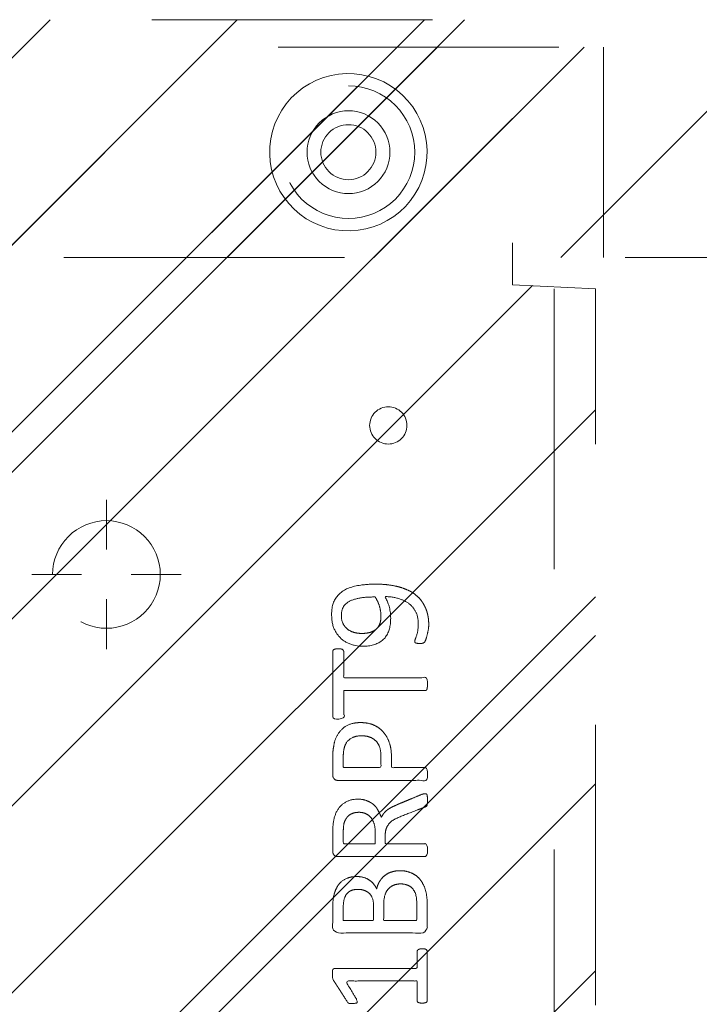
# Model space of a CAD drawing. Header units: inches. Extents: x -420 to -276, y -52 to 18.
# Tile 122 of 187: x -339.05 to -335.82, y -0.93 to 3.75. Entities that reach past the tile are written whole.
import ezdxf

# ---------------------------------------------------------------- set-up
doc = ezdxf.new("R2010")
doc.units = ezdxf.units.IN
doc.header["$LTSCALE"] = 32
doc.header["$MEASUREMENT"] = 0
doc.header["$PDMODE"] = 1
doc.header["$PDSIZE"] = -2
doc.linetypes.add('Dash Style-1', pattern=[0.083328, 0.041656, -0.041672])
for name, color, linetype, lineweight in [('DashLine', 7, 'Dash Style-1', 13), ('DashLineFill', 7, 'Dash Style-1', 13), ('Drawing', 7, 'Continuous', 18), ('Metal-DeskStructure', 7, 'Continuous', 13), ('None', 7, 'Continuous', 18), ('SolidLine', 7, 'Continuous', 15)]:
    doc.layers.add(name, color=color, linetype=linetype, lineweight=lineweight)
pattern_1 = [(45, (0, 0), (-1.61302, 1.93572), []), (45, (-1.0608, 1.0608), (-0.472346, 0.416761), [])]

# ---------------------------------------------------------------- blocks, each defined once
blk = doc.blocks.new('Group-29')
at = {"layer": 'DashLine'}
for p, q in [((0.0002, 6.2205), (0.0002, 6.4567)), ((-0.1179, 6.1024), (-0.3541, 6.1024)), ((0.1183, 6.1024), (0.3545, 6.1024)), ((0.0002, 5.9843), (0.0002, 5.748))]:
    blk.add_line(p, q, dxfattribs=at)
at = {"layer": 'DashLine', "flags": 128}
blk.add_lwpolyline([(-0.2557, 6.1024), (-0.2545, 6.1274), (-0.2508, 6.1523), (-0.2447, 6.1766), (-0.2362, 6.2003), (-0.2255, 6.223), (-0.2126, 6.2445), (-0.1976, 6.2647), (-0.1808, 6.2833), (-0.1621, 6.3002), (-0.142, 6.3151), (-0.1204, 6.3281), (-0.0977, 6.3388), (-0.0741, 6.3472), (-0.0497, 6.3534), (-0.0249, 6.357), (0.0002, 6.3583), (0.0253, 6.357), (0.0501, 6.3534), (0.0745, 6.3472), (0.0981, 6.3388), (0.1208, 6.3281), (0.1424, 6.3151), (0.1625, 6.3002), (0.1812, 6.2833), (0.198, 6.2647), (0.213, 6.2445), (0.2259, 6.223), (0.2366, 6.2003), (0.2451, 6.1766), (0.2512, 6.1523), (0.2549, 6.1274), (0.2561, 6.1024), (0.2549, 6.0773), (0.2512, 6.0524), (0.2451, 6.0281), (0.2366, 6.0044), (0.2259, 5.9817), (0.213, 5.9602), (0.198, 5.94), (0.1812, 5.9214), (0.1625, 5.9045), (0.1424, 5.8896), (0.1208, 5.8767), (0.0981, 5.8659), (0.0745, 5.8575), (0.0501, 5.8514), (0.0253, 5.8477), (0.0002, 5.8465), (-0.0249, 5.8477), (-0.0497, 5.8514), (-0.0741, 5.8575), (-0.0977, 5.8659), (-0.1204, 5.8767), (-0.142, 5.8896), (-0.1621, 5.9045), (-0.1808, 5.9214), (-0.1976, 5.94), (-0.2126, 5.9602), (-0.2255, 5.9817), (-0.2362, 6.0044), (-0.2447, 6.0281), (-0.2508, 6.0524), (-0.2545, 6.0773)], close=True, dxfattribs=at)
blk = doc.blocks.new('Group-31')
at = {"layer": 'SolidLine', "color": 7}
for points, knots in [([(1.2823, 6.0565), (1.3118, 6.0565), (1.3709, 6.0491), (1.4262, 6.0325), (1.4742, 6.0048), (1.5093, 5.9623), (1.5314, 5.9033), (1.5314, 5.8498), (1.5259, 5.8221), (1.5176, 5.7889), (1.5093, 5.7778), (1.4982, 5.7741), (1.4816, 5.7741), (1.4724, 5.776), (1.4668, 5.7778), (1.465, 5.7815), (1.465, 5.7889), (1.4705, 5.8018), (1.4779, 5.8239), (1.4816, 5.8516), (1.4816, 5.9033), (1.4558, 5.9513), (1.4133, 5.9808), (1.3561, 5.9974), (1.3229, 5.9974), (1.334, 5.979), (1.3506, 5.9273), (1.3506, 5.8572), (1.3303, 5.8055), (1.2952, 5.776), (1.2472, 5.7612), (1.1882, 5.7612), (1.1347, 5.7796), (1.0941, 5.8166), (1.0701, 5.8719), (1.0701, 5.9402), (1.083, 5.9826), (1.1107, 6.0159), (1.1476, 6.038), (1.1956, 6.0509), (1.2509, 6.0565), (1.2823, 6.0565)], [0, 0, 0, 0.054342, 0.108683, 0.163025, 0.217366, 0.271708, 0.32605, 0.346749, 0.367448, 0.408846, 0.429545, 0.450244, 0.466803, 0.483362, 0.499922, 0.516481, 0.53304, 0.549599, 0.566158, 0.582718, 0.612524, 0.642331, 0.672137, 0.701944, 0.701944, 0.721255, 0.740567, 0.762023, 0.78348, 0.804937, 0.826394, 0.847851, 0.869308, 0.890765, 0.912222, 0.926851, 0.941481, 0.956111, 0.970741, 0.98537, 1, 1, 1]), ([(1.2768, 5.9956), (1.2325, 5.9956), (1.1411, 5.979), (1.1162, 5.9291), (1.1162, 5.8848), (1.1328, 5.8516), (1.1605, 5.8313), (1.1956, 5.8221), (1.2343, 5.8221), (1.2675, 5.8313), (1.2915, 5.8498), (1.3044, 5.8811), (1.3044, 5.931), (1.2878, 5.979), (1.2768, 5.9956)], [0, 0, 0, 0.066007, 0.19802, 0.264026, 0.330033, 0.39604, 0.462046, 0.528053, 0.60066, 0.673267, 0.745875, 0.818482, 0.909241, 1, 1, 1]), ([(1.1014, 5.7482), (1.1074, 5.7482), (1.118, 5.7482), (1.1236, 5.7445), (1.1273, 5.739), (1.1273, 5.6744), (1.1273, 5.6116), (1.3211, 5.6116), (1.5185, 5.6116), (1.5222, 5.608), (1.5241, 5.6006), (1.5259, 5.5895), (1.5259, 5.5729), (1.5241, 5.5618), (1.5222, 5.5544), (1.5185, 5.5507), (1.3211, 5.5507), (1.1273, 5.5507), (1.1273, 5.488), (1.1273, 5.4234), (1.1236, 5.4179), (1.118, 5.416), (1.1088, 5.4142), (1.0959, 5.4142), (1.0848, 5.416), (1.0793, 5.4179), (1.0756, 5.4234), (1.0756, 5.5812), (1.0756, 5.739), (1.0793, 5.7445), (1.0848, 5.7482), (1.0959, 5.7482), (1.1014, 5.7482)], [0, 0, 0, 0.003046, 0.005389, 0.007733, 0.010076, 0.089744, 0.089744, 0.335779, 0.340465, 0.345152, 0.349838, 0.354524, 0.360382, 0.36624, 0.372099, 0.377957, 0.6855, 0.6855, 0.785085, 0.788014, 0.790943, 0.793872, 0.796801, 0.798998, 0.801195, 0.803391, 0.805588, 0.991213, 0.99341, 0.995606, 0.997803, 1, 1, 1]), ([(1.2066, 5.3983), (1.2417, 5.3983), (1.2952, 5.3761), (1.3321, 5.3355), (1.3543, 5.2765), (1.3543, 5.2091), (1.3543, 5.1842), (1.4345, 5.1842), (1.5185, 5.1842), (1.5222, 5.1805), (1.5241, 5.1731), (1.5259, 5.162), (1.5259, 5.1454), (1.5241, 5.1344), (1.5222, 5.127), (1.5185, 5.1233), (1.3081, 5.1233), (1.0885, 5.1233), (1.0756, 5.1381), (1.0756, 5.1953), (1.0756, 5.258), (1.0793, 5.2839), (1.0867, 5.3208), (1.1088, 5.3577), (1.1402, 5.3854), (1.1826, 5.3983), (1.2066, 5.3983)], [0, 0, 0, 0.066268, 0.132535, 0.198803, 0.26507, 0.303966, 0.303966, 0.429297, 0.43506, 0.440822, 0.446584, 0.452347, 0.456957, 0.461567, 0.466177, 0.470786, 0.728938, 0.745073, 0.761208, 0.845107, 0.870922, 0.896738, 0.922553, 0.948369, 0.974184, 1, 1, 1]), ([(1.2122, 5.3355), (1.1845, 5.3355), (1.1476, 5.3152), (1.131, 5.2857), (1.1254, 5.2543), (1.1254, 5.211), (1.1254, 5.1842), (1.2149, 5.1842), (1.3044, 5.1842), (1.3044, 5.211), (1.3044, 5.2635), (1.2915, 5.3005), (1.2657, 5.3244), (1.2325, 5.3355), (1.2122, 5.3355)], [0, 0, 0, 0.053098, 0.106195, 0.159293, 0.212391, 0.297937, 0.297937, 0.584068, 0.584068, 0.669615, 0.752211, 0.834807, 0.917404, 1, 1, 1]), ([(1.5148, 5.0603), (1.5185, 5.0603), (1.5222, 5.0584), (1.5241, 5.0511), (1.5259, 5.0381), (1.5259, 5.0197), (1.5241, 5.0086), (1.5222, 5.0012), (1.5167, 4.9975), (1.5111, 4.9957), (1.4585, 4.9754), (1.4059, 4.9551), (1.3875, 4.9477), (1.358, 4.9329), (1.3358, 4.9108), (1.3247, 4.8813), (1.3247, 4.8416), (1.3247, 4.8222), (1.4198, 4.8222), (1.5185, 4.8222), (1.5222, 4.8185), (1.5241, 4.8111), (1.5259, 4.8001), (1.5259, 4.7835), (1.5241, 4.7724), (1.5222, 4.765), (1.5185, 4.7613), (1.3072, 4.7613), (1.0867, 4.7613), (1.0756, 4.7761), (1.0756, 4.8314), (1.0756, 4.896), (1.0774, 4.9182), (1.0793, 4.9274), (1.083, 4.9532), (1.1033, 4.9938), (1.1328, 5.0197), (1.1716, 5.0344), (1.2159, 5.0344), (1.2528, 5.0215), (1.2805, 4.9994), (1.2989, 4.9662), (1.3063, 4.9477), (1.3118, 4.9588), (1.3266, 4.9772), (1.3469, 4.992), (1.3746, 5.0049), (1.3912, 5.0123), (1.4401, 5.0326), (1.489, 5.0529), (1.5019, 5.0584), (1.513, 5.0603), (1.5148, 5.0603)], [0, 0, 0, 0.004018, 0.008035, 0.012053, 0.01607, 0.020088, 0.024105, 0.028123, 0.03214, 0.03214, 0.070951, 0.070951, 0.084634, 0.098317, 0.112001, 0.125684, 0.138745, 0.138745, 0.202807, 0.205295, 0.207782, 0.21027, 0.212758, 0.214748, 0.216739, 0.218729, 0.220719, 0.332671, 0.339637, 0.346603, 0.391882, 0.407555, 0.423229, 0.423229, 0.466696, 0.510164, 0.553631, 0.597099, 0.640566, 0.684033, 0.727501, 0.770968, 0.770968, 0.798042, 0.825115, 0.852188, 0.879262, 0.879262, 0.958132, 0.958132, 0.979066, 1, 1, 1]), ([(1.2011, 4.9717), (1.1734, 4.9717), (1.1383, 4.9477), (1.1291, 4.92), (1.1273, 4.9108), (1.1254, 4.8887), (1.1254, 4.8471), (1.1254, 4.8222), (1.2011, 4.8222), (1.2768, 4.8222), (1.2768, 4.8508), (1.2768, 4.9034), (1.2657, 4.9366), (1.2435, 4.9606), (1.2159, 4.9717), (1.2011, 4.9717)], [0, 0, 0, 0.142515, 0.285031, 0.285031, 0.330993, 0.376955, 0.445899, 0.445899, 0.655281, 0.655281, 0.734439, 0.800829, 0.867219, 0.93361, 1, 1, 1]), ([(1.3949, 4.694), (1.417, 4.694), (1.4521, 4.6829), (1.4816, 4.6644), (1.5019, 4.6367), (1.5241, 4.5869), (1.5241, 4.4799), (1.5241, 4.4134), (1.513, 4.3987), (1.2998, 4.3987), (1.0867, 4.3987), (1.0756, 4.4134), (1.0756, 4.4716), (1.0756, 4.5629), (1.0922, 4.6146), (1.1199, 4.6478), (1.1623, 4.6663), (1.2048, 4.6663), (1.2343, 4.6589), (1.2583, 4.6441), (1.2786, 4.6201), (1.2841, 4.6072), (1.2878, 4.6257), (1.3063, 4.6571), (1.334, 4.681), (1.3727, 4.694), (1.3949, 4.694)], [0, 0, 0, 0.031455, 0.06291, 0.094366, 0.125821, 0.188731, 0.266159, 0.275837, 0.285516, 0.435531, 0.44521, 0.454888, 0.521427, 0.574659, 0.627891, 0.681123, 0.734355, 0.762747, 0.791139, 0.819531, 0.847924, 0.847924, 0.885943, 0.923962, 0.961981, 1, 1, 1]), ([(1.1956, 4.6054), (1.1789, 4.6054), (1.1531, 4.5961), (1.1347, 4.5758), (1.1254, 4.5445), (1.1254, 4.4891), (1.1254, 4.4577), (1.1974, 4.4577), (1.2694, 4.4577), (1.2694, 4.4919), (1.2694, 4.5482), (1.2583, 4.5777), (1.238, 4.5961), (1.2103, 4.6054), (1.1956, 4.6054)], [0, 0, 0, 0.074499, 0.148998, 0.223496, 0.297995, 0.395417, 0.395417, 0.61891, 0.61891, 0.724928, 0.793696, 0.862464, 0.931232, 1, 1, 1]), ([(1.3986, 4.6312), (1.3783, 4.6312), (1.3487, 4.6183), (1.3284, 4.5943), (1.3174, 4.5574), (1.3174, 4.4937), (1.3174, 4.4577), (1.3958, 4.4577), (1.4742, 4.4577), (1.4742, 4.5011), (1.4742, 4.5851), (1.4465, 4.6183), (1.417, 4.6312), (1.3986, 4.6312)], [0, 0, 0, 0.079156, 0.158312, 0.237468, 0.316624, 0.419526, 0.419526, 0.643799, 0.643799, 0.767809, 0.883905, 0.941952, 1, 1, 1]), ([(1.5001, 4.3229), (1.5074, 4.3229), (1.5213, 4.3201), (1.5241, 4.3118), (1.5241, 4.1927), (1.5241, 4.0737), (1.5222, 4.07), (1.5167, 4.0663), (1.5074, 4.0645), (1.4945, 4.0645), (1.4853, 4.0663), (1.4798, 4.0682), (1.4761, 4.0737), (1.4761, 4.1226), (1.4761, 4.1697), (1.3063, 4.1697), (1.1365, 4.1697), (1.1623, 4.1263), (1.1882, 4.0829), (1.19, 4.0774), (1.1919, 4.0682), (1.1882, 4.0645), (1.1771, 4.0626), (1.1646, 4.0626), (1.155, 4.0626), (1.1494, 4.0645), (1.1457, 4.0682), (1.1439, 4.0719), (1.1107, 4.1235), (1.0774, 4.1752), (1.0756, 4.1771), (1.0756, 4.1807), (1.0738, 4.1863), (1.0738, 4.2034), (1.0738, 4.2214), (1.0774, 4.2269), (1.0811, 4.2287), (1.2795, 4.2287), (1.4761, 4.2287), (1.4761, 4.2693), (1.4761, 4.3136), (1.4798, 4.3173), (1.4853, 4.321), (1.4945, 4.3229), (1.5001, 4.3229)], [0, 0, 0, 0.00261, 0.007831, 0.010441, 0.176195, 0.178805, 0.181415, 0.184026, 0.186636, 0.188594, 0.190551, 0.192509, 0.194467, 0.244389, 0.244389, 0.424498, 0.424498, 0.47805, 0.47805, 0.484241, 0.490432, 0.496622, 0.502813, 0.507071, 0.510941, 0.514811, 0.518682, 0.518682, 0.576295, 0.576295, 0.578743, 0.58119, 0.583638, 0.590247, 0.593184, 0.596122, 0.599059, 0.911881, 0.911881, 0.976501, 0.982376, 0.988251, 0.994125, 1, 1, 1])]:
    blk.add_open_spline(points, degree=2, knots=knots, dxfattribs=at)
blk = doc.blocks.new('1BRPT9-Bracket (2D)')
at = {"layer": 'DashLineFill', "linetype": 'Continuous', "lineweight": 13}
h = blk.add_hatch(dxfattribs=at)
h.set_pattern_fill('Steel', color=253, style=0, pattern_type=2)
h.set_pattern_definition(pattern_1)
edge = h.paths.add_edge_path()
edge.add_arc((1.6779, -8.4882), 0.252, 270, 360)
edge.add_line((1.9299, -8.4882), (1.9299, -7.4803))
edge.add_line((1.9299, -7.4803), (2.3236, -7.4803))
edge.add_line((2.3236, -7.4803), (2.3236, 7.4611))
edge.add_line((2.3236, 7.4611), (1.9299, 7.4803))
edge.add_line((1.9299, 7.4803), (1.9299, 8.4882))
edge.add_arc((1.6779, 8.4882), 0.252, 360, 450)
edge.add_line((1.6779, 8.7402), (-2.3221, 8.7402))
edge.add_line((-2.3221, 8.7402), (-2.3221, -8.7402))
edge.add_line((-2.3221, -8.7402), (1.6779, -8.7402))
h = blk.add_hatch(dxfattribs=at)
h.set_pattern_fill('Steel', color=253, style=0, pattern_type=2)
h.set_pattern_definition(pattern_1)
h.paths.add_polyline_path([(1.1504, 8.4252), (1.1812, 8.4237), (1.2118, 8.4191), (1.2418, 8.4116), (1.2709, 8.4012), (1.2988, 8.388), (1.3254, 8.3721), (1.3502, 8.3537), (1.3731, 8.3329), (1.3938, 8.31), (1.4123, 8.2852), (1.4281, 8.2587), (1.4414, 8.2308), (1.4518, 8.2017), (1.4593, 8.1717), (1.4638, 8.1411), (1.4653, 8.1102), (1.4638, 8.0794), (1.4593, 8.0488), (1.4518, 8.0188), (1.4414, 7.9897), (1.4281, 7.9618), (1.4123, 7.9353), (1.3938, 7.9104), (1.3731, 7.8875), (1.3502, 7.8668), (1.3254, 7.8484), (1.2988, 7.8325), (1.2709, 7.8193), (1.2418, 7.8088), (1.2118, 7.8013), (1.1812, 7.7968), (1.1504, 7.7953), (1.1195, 7.7968), (1.0889, 7.8013), (1.0589, 7.8088), (1.0298, 7.8193), (1.0019, 7.8325), (0.9754, 7.8484), (0.9506, 7.8668), (0.9277, 7.8875), (0.9069, 7.9104), (0.8885, 7.9353), (0.8726, 7.9618), (0.8594, 7.9897), (0.849, 8.0188), (0.8415, 8.0488), (0.8369, 8.0794), (0.8354, 8.1102), (0.8369, 8.1411), (0.8415, 8.1717), (0.849, 8.2017), (0.8594, 8.2308), (0.8726, 8.2587), (0.8885, 8.2852), (0.9069, 8.31), (0.9277, 8.3329), (0.9506, 8.3537), (0.9754, 8.3721), (1.0019, 8.388), (1.0298, 8.4012), (1.0589, 8.4116), (1.0889, 8.4191), (1.1195, 8.4237)])
h = blk.add_hatch(dxfattribs=at)
h.set_pattern_fill('Steel', color=253, style=0, pattern_type=2)
h.set_pattern_definition(pattern_1)
h.paths.add_polyline_path([(1.1504, 8.3071), (1.1697, 8.3061), (1.1888, 8.3033), (1.2075, 8.2986), (1.2257, 8.2921), (1.2432, 8.2838), (1.2597, 8.2739), (1.2753, 8.2624), (1.2896, 8.2494), (1.3025, 8.2351), (1.314, 8.2196), (1.324, 8.203), (1.3322, 8.1856), (1.3387, 8.1674), (1.3434, 8.1486), (1.3463, 8.1295), (1.3472, 8.1102), (1.3463, 8.0909), (1.3434, 8.0718), (1.3387, 8.0531), (1.3322, 8.0349), (1.324, 8.0174), (1.314, 8.0009), (1.3025, 7.9854), (1.2896, 7.971), (1.2753, 7.9581), (1.2597, 7.9466), (1.2432, 7.9366), (1.2257, 7.9284), (1.2075, 7.9219), (1.1888, 7.9172), (1.1697, 7.9143), (1.1504, 7.9134), (1.1311, 7.9143), (1.112, 7.9172), (1.0932, 7.9219), (1.075, 7.9284), (1.0576, 7.9366), (1.041, 7.9466), (1.0255, 7.9581), (1.0112, 7.971), (0.9982, 7.9854), (0.9867, 8.0009), (0.9768, 8.0174), (0.9685, 8.0349), (0.962, 8.0531), (0.9573, 8.0718), (0.9545, 8.0909), (0.9535, 8.1102), (0.9545, 8.1295), (0.9573, 8.1486), (0.962, 8.1674), (0.9685, 8.1856), (0.9768, 8.203), (0.9867, 8.2196), (0.9982, 8.2351), (1.0112, 8.2494), (1.0255, 8.2624), (1.041, 8.2739), (1.0576, 8.2838), (1.075, 8.2921), (1.0932, 8.2986), (1.112, 8.3033), (1.1311, 8.3061)])
h = blk.add_hatch(dxfattribs=at)
h.set_pattern_fill('Steel', color=253, style=0, pattern_type=2)
h.set_pattern_definition(pattern_1)
h.paths.add_polyline_path([(1.3393, 6.8996), (1.348, 6.8992), (1.3566, 6.8979), (1.3651, 6.8958), (1.3732, 6.8929), (1.3811, 6.8891), (1.3886, 6.8847), (1.3955, 6.8795), (1.402, 6.8737), (1.4078, 6.8672), (1.413, 6.8602), (1.4175, 6.8528), (1.4212, 6.8449), (1.4241, 6.8367), (1.4262, 6.8283), (1.4275, 6.8197), (1.4279, 6.811), (1.4275, 6.8023), (1.4262, 6.7937), (1.4241, 6.7853), (1.4212, 6.7771), (1.4175, 6.7693), (1.413, 6.7618), (1.4078, 6.7548), (1.402, 6.7484), (1.3955, 6.7425), (1.3886, 6.7374), (1.3811, 6.7329), (1.3732, 6.7292), (1.3651, 6.7263), (1.3566, 6.7241), (1.348, 6.7229), (1.3393, 6.7224), (1.3307, 6.7229), (1.3221, 6.7241), (1.3136, 6.7263), (1.3054, 6.7292), (1.2976, 6.7329), (1.2901, 6.7374), (1.2832, 6.7425), (1.2767, 6.7484), (1.2709, 6.7548), (1.2657, 6.7618), (1.2612, 6.7693), (1.2575, 6.7771), (1.2546, 6.7853), (1.2525, 6.7937), (1.2512, 6.8023), (1.2508, 6.811), (1.2512, 6.8197), (1.2525, 6.8283), (1.2546, 6.8367), (1.2575, 6.8449), (1.2612, 6.8528), (1.2657, 6.8602), (1.2709, 6.8672), (1.2767, 6.8737), (1.2832, 6.8795), (1.2901, 6.8847), (1.2976, 6.8891), (1.3054, 6.8929), (1.3136, 6.8958), (1.3221, 6.8979), (1.3307, 6.8992)])
at = {"layer": 'DashLineFill'}
blk.add_line((2.1268, 7.4611), (2.1268, -7.4803), dxfattribs=at)
at = {"layer": 'DashLineFill', "flags": 128}
blk.add_lwpolyline([(1.6779, -8.7402, 0.414214), (1.9299, -8.4882), (1.9299, -7.4803), (2.3236, -7.4803), (2.3236, 7.4611), (1.9299, 7.4803), (1.9299, 8.4882, 0.414214), (1.6779, 8.7402), (-2.3221, 8.7402), (-2.3221, -8.7402)], format="xyb", close=True, dxfattribs=at)
for points in [[(1.1504, 8.4252), (1.1812, 8.4237), (1.2118, 8.4191), (1.2418, 8.4116), (1.2709, 8.4012), (1.2988, 8.388), (1.3254, 8.3721), (1.3502, 8.3537), (1.3731, 8.3329), (1.3938, 8.31), (1.4123, 8.2852), (1.4281, 8.2587), (1.4414, 8.2308), (1.4518, 8.2017), (1.4593, 8.1717), (1.4638, 8.1411), (1.4653, 8.1102), (1.4638, 8.0794), (1.4593, 8.0488), (1.4518, 8.0188), (1.4414, 7.9897), (1.4281, 7.9618), (1.4123, 7.9353), (1.3938, 7.9104), (1.3731, 7.8875), (1.3502, 7.8668), (1.3254, 7.8484), (1.2988, 7.8325), (1.2709, 7.8193), (1.2418, 7.8088), (1.2118, 7.8013), (1.1812, 7.7968), (1.1504, 7.7953), (1.1195, 7.7968), (1.0889, 7.8013), (1.0589, 7.8088), (1.0298, 7.8193), (1.0019, 7.8325), (0.9754, 7.8484), (0.9506, 7.8668), (0.9277, 7.8875), (0.9069, 7.9104), (0.8885, 7.9353), (0.8726, 7.9618), (0.8594, 7.9897), (0.849, 8.0188), (0.8415, 8.0488), (0.8369, 8.0794), (0.8354, 8.1102), (0.8369, 8.1411), (0.8415, 8.1717), (0.849, 8.2017), (0.8594, 8.2308), (0.8726, 8.2587), (0.8885, 8.2852), (0.9069, 8.31), (0.9277, 8.3329), (0.9506, 8.3537), (0.9754, 8.3721), (1.0019, 8.388), (1.0298, 8.4012), (1.0589, 8.4116), (1.0889, 8.4191), (1.1195, 8.4237)], [(1.1504, 8.3071), (1.1697, 8.3061), (1.1888, 8.3033), (1.2075, 8.2986), (1.2257, 8.2921), (1.2432, 8.2838), (1.2597, 8.2739), (1.2753, 8.2624), (1.2896, 8.2494), (1.3025, 8.2351), (1.314, 8.2196), (1.324, 8.203), (1.3322, 8.1856), (1.3387, 8.1674), (1.3434, 8.1486), (1.3463, 8.1295), (1.3472, 8.1102), (1.3463, 8.0909), (1.3434, 8.0718), (1.3387, 8.0531), (1.3322, 8.0349), (1.324, 8.0174), (1.314, 8.0009), (1.3025, 7.9854), (1.2896, 7.971), (1.2753, 7.9581), (1.2597, 7.9466), (1.2432, 7.9366), (1.2257, 7.9284), (1.2075, 7.9219), (1.1888, 7.9172), (1.1697, 7.9143), (1.1504, 7.9134), (1.1311, 7.9143), (1.112, 7.9172), (1.0932, 7.9219), (1.075, 7.9284), (1.0576, 7.9366), (1.041, 7.9466), (1.0255, 7.9581), (1.0112, 7.971), (0.9982, 7.9854), (0.9867, 8.0009), (0.9768, 8.0174), (0.9685, 8.0349), (0.962, 8.0531), (0.9573, 8.0718), (0.9545, 8.0909), (0.9535, 8.1102), (0.9545, 8.1295), (0.9573, 8.1486), (0.962, 8.1674), (0.9685, 8.1856), (0.9768, 8.203), (0.9867, 8.2196), (0.9982, 8.2351), (1.0112, 8.2494), (1.0255, 8.2624), (1.041, 8.2739), (1.0576, 8.2838), (1.075, 8.2921), (1.0932, 8.2986), (1.112, 8.3033), (1.1311, 8.3061)], [(1.3393, 6.8996), (1.348, 6.8992), (1.3566, 6.8979), (1.3651, 6.8958), (1.3732, 6.8929), (1.3811, 6.8891), (1.3886, 6.8847), (1.3955, 6.8795), (1.402, 6.8737), (1.4078, 6.8672), (1.413, 6.8602), (1.4175, 6.8528), (1.4212, 6.8449), (1.4241, 6.8367), (1.4262, 6.8283), (1.4275, 6.8197), (1.4279, 6.811), (1.4275, 6.8023), (1.4262, 6.7937), (1.4241, 6.7853), (1.4212, 6.7771), (1.4175, 6.7693), (1.413, 6.7618), (1.4078, 6.7548), (1.402, 6.7484), (1.3955, 6.7425), (1.3886, 6.7374), (1.3811, 6.7329), (1.3732, 6.7292), (1.3651, 6.7263), (1.3566, 6.7241), (1.348, 6.7229), (1.3393, 6.7224), (1.3307, 6.7229), (1.3221, 6.7241), (1.3136, 6.7263), (1.3054, 6.7292), (1.2976, 6.7329), (1.2901, 6.7374), (1.2832, 6.7425), (1.2767, 6.7484), (1.2709, 6.7548), (1.2657, 6.7618), (1.2612, 6.7693), (1.2575, 6.7771), (1.2546, 6.7853), (1.2525, 6.7937), (1.2512, 6.8023), (1.2508, 6.811), (1.2512, 6.8197), (1.2525, 6.8283), (1.2546, 6.8367), (1.2575, 6.8449), (1.2612, 6.8528), (1.2657, 6.8602), (1.2709, 6.8672), (1.2767, 6.8737), (1.2832, 6.8795), (1.2901, 6.8847), (1.2976, 6.8891), (1.3054, 6.8929), (1.3136, 6.8958), (1.3221, 6.8979), (1.3307, 6.8992)]]:
    blk.add_lwpolyline(points, close=True, dxfattribs=at)
at = {"layer": 'DashLineFill', "linetype": 'Continuous', "lineweight": 5}
blk.add_point((0.0002, 6.1024), dxfattribs=at)
at = {"layer": 'Metal-DeskStructure', "color": 7}
blk.add_blockref('Group-29', (0, 0), dxfattribs=at)
at = {"layer": 'SolidLine', "color": 7}
blk.add_blockref('Group-31', (0, 0), dxfattribs=at)
blk = doc.blocks.new('1BRPT5-RightBeam (2D)')
at = {"layer": 'DashLineFill', "linetype": 'Continuous', "lineweight": 13}
h = blk.add_hatch(dxfattribs=at)
h.set_pattern_fill('Steel', color=253, style=0, pattern_type=2)
h.set_pattern_definition(pattern_1)
h.paths.add_polyline_path([(-1.8504, 0.5), (20.4724, 0.5), (20.4724, -0.5), (-1.8504, -0.5)])
at = {"layer": 'DashLineFill'}
blk.add_line((2.3622, 0.5), (2.3622, -0.5), dxfattribs=at)
at = {"layer": 'DashLineFill', "flags": 128}
blk.add_lwpolyline([(-1.8504, 0.5), (20.4724, 0.5), (20.4724, -0.5), (-1.8504, -0.5)], close=True, dxfattribs=at)
at = {"layer": 'SolidLine', "flags": 128}
for points in [[(1.1224, -0.373), (1.086, -0.3686), (1.0502, -0.3606), (1.0153, -0.3491), (0.9817, -0.3342), (0.9498, -0.3162), (0.9197, -0.2951), (0.8919, -0.2711), (0.8666, -0.2445), (0.844, -0.2156), (0.8243, -0.1846), (0.8078, -0.1519), (0.7945, -0.1176), (0.7847, -0.0823), (0.7784, -0.0461), (0.7757, -0.0095), (0.7766, 0.0272), (0.781, 0.0636), (0.789, 0.0995), (0.8005, 0.1343), (0.8154, 0.1679), (0.8334, 0.1998), (0.8545, 0.2299), (0.8785, 0.2577), (0.9051, 0.283), (0.934, 0.3056), (0.965, 0.3253), (0.9977, 0.3418), (1.032, 0.3551), (1.0673, 0.3649), (1.1035, 0.3712), (1.1401, 0.3739), (1.1768, 0.373), (1.2132, 0.3686), (1.2491, 0.3606), (1.2839, 0.3491), (1.3175, 0.3342), (1.3494, 0.3162), (1.3795, 0.2951), (1.4073, 0.2711), (1.4326, 0.2446), (1.4552, 0.2156), (1.4749, 0.1846), (1.4914, 0.1519), (1.5047, 0.1176), (1.5145, 0.0823), (1.5208, 0.0461), (1.5235, 0.0095), (1.5227, -0.0272), (1.5182, -0.0636), (1.5102, -0.0995), (1.4987, -0.1343), (1.4838, -0.1679), (1.4658, -0.1998), (1.4447, -0.2299), (1.4207, -0.2577), (1.3942, -0.283), (1.3652, -0.3056), (1.3342, -0.3253), (1.3015, -0.3418), (1.2672, -0.3551), (1.2319, -0.3649), (1.1957, -0.3712), (1.1591, -0.3739)], [(1.2805, 0), (1.2798, -0.0128), (1.2779, -0.0255), (1.2748, -0.038), (1.2705, -0.0501), (1.265, -0.0617), (1.2584, -0.0727), (1.2508, -0.083), (1.2421, -0.0925), (1.2326, -0.1011), (1.2223, -0.1088), (1.2113, -0.1154), (1.1997, -0.1209), (1.1876, -0.1252), (1.1751, -0.1283), (1.1624, -0.1302), (1.1496, -0.1308), (1.1368, -0.1302), (1.1241, -0.1283), (1.1116, -0.1252), (1.0995, -0.1209), (1.0879, -0.1154), (1.0769, -0.1088), (1.0666, -0.1011), (1.0571, -0.0925), (1.0485, -0.083), (1.0408, -0.0727), (1.0342, -0.0617), (1.0287, -0.0501), (1.0244, -0.038), (1.0213, -0.0255), (1.0194, -0.0128), (1.0188, 0), (1.0194, 0.0128), (1.0213, 0.0255), (1.0244, 0.038), (1.0287, 0.0501), (1.0342, 0.0617), (1.0408, 0.0727), (1.0485, 0.083), (1.0571, 0.0925), (1.0666, 0.1011), (1.0769, 0.1088), (1.0879, 0.1154), (1.0995, 0.1209), (1.1116, 0.1252), (1.1241, 0.1283), (1.1368, 0.1302), (1.1496, 0.1308), (1.1624, 0.1302), (1.1751, 0.1283), (1.1876, 0.1252), (1.1997, 0.1209), (1.2113, 0.1154), (1.2223, 0.1088), (1.2326, 0.1011), (1.2421, 0.0925), (1.2508, 0.083), (1.2584, 0.0727), (1.265, 0.0617), (1.2705, 0.0501), (1.2748, 0.038), (1.2779, 0.0255), (1.2798, 0.0128)]]:
    blk.add_lwpolyline(points, close=True, dxfattribs=at)
blk = doc.blocks.new('Group-58')
at = {"layer": 'None', "color": 7, "rotation": 180}
for name, p in [('1BRPT9-Bracket (2D)', (61.878, -12.0079)), ('1BRPT5-RightBeam (2D)', (61.878, -20.1181))]:
    blk.add_blockref(name, p, dxfattribs=at)
blk = doc.blocks.new('Group-59')
at = {"layer": 'None'}
blk.add_blockref('Group-58', (0, 0), dxfattribs=at)
blk = doc.blocks.new('SL Credenza Desk Top (2D)-2')
at = {"layer": 'None'}
blk.add_blockref('Group-59', (0, 0), dxfattribs=at)
at = {"layer": 'Drawing', "color": 0, "flags": 1}
for tag in ['Tag', 'Catalog', 'Option1', 'Option2', 'Option3', 'Option4', 'Option5', 'Option6', 'Option7', 'Option8', 'Option9', 'Option10', 'Option11', 'Option12', 'Custom', 'FinishGroup', 'Discount', 'Item2', 'Item3', 'Item6', 'Item8', 'Item9', 'Item10', 'Item12', 'Item13', 'Item16', 'Item18', 'Item19', 'Item20', 'Item21', 'Item22', 'Item23', 'Item24', 'Item25', 'Item1', 'Item4', 'Item5', 'Item7', 'Item11', 'Item14', 'Item15', 'Item17']:
    blk.add_attdef(tag, (12.9394, -0.4369), '', height=0.00709, dxfattribs=at)

msp = doc.modelspace()

# ---------------------------------------------------------------- block references
at = {"layer": 'Drawing', "rotation": 180}
msp.add_blockref('SL Credenza Desk Top (2D)-2', (-276.7561, -17), dxfattribs=at)

doc.saveas('drawing.dxf')
